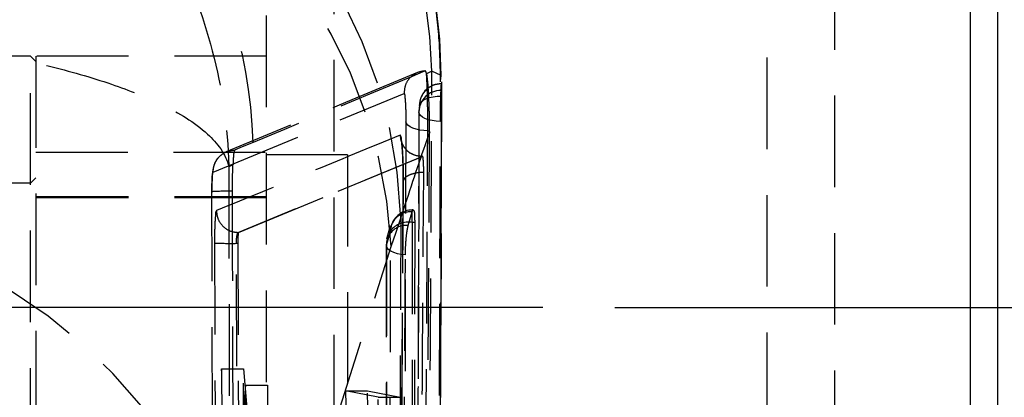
# Model space of a CAD drawing. Extents: x 72 to 515, y 20 to 374.
# Tile 23 of 25: x 349.47 to 367.64, y 332.58 to 339.56. Entities that reach past the tile are written whole.
import ezdxf

# ---------------------------------------------------------------- set-up
doc = ezdxf.new("R2010")
doc.units = 0
doc.header["$LTSCALE"] = 1.333333
doc.linetypes.add('CENTERX2', pattern=[20.32, 12.7, -2.54, 2.54, -2.54])
doc.linetypes.add('HIDDEN', pattern=[1.905, 1.27, -0.635])
doc.layers.get('0').update_dxf_attribs({"linetype": 'CONTINUOUS'})
doc.styles.add('SLDTEXTSTYLE0', font='TXT', dxfattribs={"width": 0.75})
doc.dimstyles.new('SLDDIMSTYLE0', dxfattribs={"dimtxt": 4.666667, "dimasz": 4.402667, "dimexe": 0, "dimexo": 0.0625, "dimgap": 1.166667, "dimtad": 1, "dimdec": 0, "dimrnd": 1e-09, "dimzin": 12, "dimtxsty": 'SLDTEXTSTYLE0', "dimsah": 1, "dimcen": 0.09, "dimazin": 3, "dimtfac": 1, "dimtofl": 0, "dimtmove": 0, "dimatfit": 3, "dimtolj": 1, "dimtzin": 12})

# ---------------------------------------------------------------- blocks, each defined once
blk = doc.blocks.new('_D_12')
at = {"color": 179, "linetype": 'CONTINUOUS'}
for p, q in [((360.455, 334.236), (376.92, 334.236)), ((375.586, 334.236), (375.586, 235.655)), ((340.599, 235.655), (376.92, 235.655))]:
    blk.add_line(p, q, dxfattribs=at)
for points in [[(375.586, 334.236), (374.909, 329.833), (376.264, 329.833)], [(375.586, 235.655), (376.264, 240.058), (374.909, 240.058)]]:
    blk.add_solid(points, dxfattribs=at)
at = {"color": 179, "linetype": 'CONTINUOUS', "insert": (369.571, 281.768, 54.93), "char_height": 4.6667, "attachment_point": 1, "rotation": 90, "style": 'SLDTEXTSTYLE0'}
blk.add_mtext('127', dxfattribs=at)

msp = doc.modelspace()

# ---------------------------------------------------------------- linework, layer by layer
at = {"color": 7, "linetype": 'HIDDEN'}
for p, q in [((354.0155, 342.172), (354.0155, 326.2994)), ((364.5155, 326.2994), (364.5155, 342.172)), ((355.2655, 341.3522), (355.2655, 326.9937)), ((363.2655, 327.0017), (363.2655, 341.362)), ((349.6655, 338.8838), (348.8655, 338.8838)), ((349.6655, 328.8838), (349.6655, 338.8838)), ((349.7655, 338.7838), (349.6655, 338.8838)), ((349.7655, 338.8838), (349.7655, 331.5123)), ((354.0155, 338.8838), (349.7655, 338.8838)), ((357.0761, 338.6048), (356.975, 338.5572)), ((356.975, 338.5572), (356.9764, 338.5492)), ((357.2484, 338.5261), (357.0761, 338.6048)), ((357.2365, 338.4192), (357.2484, 338.5261)), ((357.2352, 338.4077), (357.2365, 338.4192)), ((357.2441, 338.2479), (357.2534, 338.3676)), ((357.2508, 338.1436), (357.2508, 338.3743)), ((357.2508, 338.3676), (357.2534, 338.3676)), ((357.2553, 338.1436), (357.2352, 332.6124)), ((357.241, 338.1924), (357.2441, 338.2479)), ((357.2441, 338.2479), (357.241, 338.2479)), ((357.241, 338.2479), (357.241, 338.1924)), ((356.9998, 337.5021), (357.0256, 337.5021)), ((349.7655, 337.1051), (354.0155, 337.1051)), ((355.5155, 337.0588), (354.0155, 337.0588)), ((355.5155, 337.0588), (355.5155, 330.7088)), ((356.8965, 337.0258), (356.8968, 337.0258)), ((356.8968, 337.0258), (356.9058, 337.0258)), ((356.906, 337.0259), (356.8974, 337.0259)), ((353.4031, 336.8749), (353.325, 336.8376)), ((349.7655, 336.6338), (349.6655, 336.5338)), ((349.6655, 336.5338), (348.8655, 336.5338)), ((356.5452, 336.5643), (356.4522, 322.2984)), ((354.0155, 336.265), (340.5155, 336.265)), ((354.0155, 336.2838), (349.7655, 336.2838)), ((353.0568, 322.0224), (353.014, 336.3761)), ((356.6387, 335.7524), (356.7119, 336.0026)), ((356.7119, 336.0026), (356.7133, 336.0076)), ((356.7133, 335.8082), (356.7133, 336.0389)), ((356.731, 336.0389), (356.7133, 336.0389)), ((356.3032, 335.7435), (356.2389, 335.4997)), ((356.7571, 335.8082), (356.7133, 335.8082)), ((356.7571, 335.8082), (356.7371, 318.3243)), ((353.5019, 335.6225), (353.502, 335.6225)), ((353.502, 335.6225), (353.5036, 335.6225)), ((353.5083, 322.9912), (353.4676, 335.4225)), ((353.4676, 335.4225), (353.4921, 335.4225)), ((353.4921, 335.4225), (353.5347, 322.9912)), ((353.7107, 327.1459), (356.3246, 335.3614)), ((356.2312, 335.383), (356.2152, 317.993)), ((353.1902, 333.1011), (353.1985, 331.1412)), ((353.4219, 330.4895), (353.1902, 333.1011)), ((353.1902, 333.1011), (353.5956, 333.1011)), ((353.5956, 333.1011), (353.8272, 330.4895)), ((353.6037, 331.1412), (353.5956, 333.1011)), ((353.6319, 332.8029), (353.4413, 330.4843)), ((353.6452, 330.8783), (353.6319, 332.8029)), ((353.6319, 332.8029), (354.0375, 332.8029)), ((353.8465, 330.4843), (354.0375, 332.8029)), ((354.0375, 332.8029), (354.0506, 330.8783)), ((355.4801, 332.6978), (355.5106, 330.9612)), ((356.0851, 332.5787), (355.4801, 332.6978)), ((355.4801, 332.6978), (355.8867, 332.6978)), ((355.8867, 332.6978), (356.4921, 332.5787)), ((355.9173, 330.9612), (355.8867, 332.6978)), ((356.1214, 330.8423), (356.0851, 332.5787)), ((356.0851, 332.5787), (356.4921, 332.5787)), ((356.4921, 332.5787), (356.5286, 330.8423))]:
    msp.add_line(p, q, dxfattribs=at)
at = {"color": 7, "linetype": 'CONTINUOUS'}
for p, q in [((367.0155, 326.2982), (367.0155, 342.1732)), ((367.5155, 341.6732), (367.5155, 326.7982))]:
    msp.add_line(p, q, dxfattribs=at)
at = {"color": 179, "linetype": 'CENTERX2'}
msp.add_line((359.1212, 334.2357), (319.3212, 334.2357), dxfattribs=at)
at = {"color": 7, "linetype": 'HIDDEN', "flags": 128}
for points in [[(356.8102, 338.5787), (355.6726, 338.1066), (353.2749, 337.1115)], [(356.9552, 338.6097), (356.9092, 338.5906), (356.7124, 338.5088), (355.924, 338.181), (354.3558, 337.5291), (353.7746, 337.2876)], [(353.0347, 336.7385), (354.9471, 337.528), (356.5613, 338.1944)], [(356.8449, 337.9719), (356.8536, 338.0057), (356.8773, 338.0381), (356.9152, 338.0679), (356.9657, 338.0939), (357.027, 338.1152), (357.0967, 338.1309), (357.1723, 338.1405), (357.2508, 338.1436)], [(357.2314, 337.675), (357.1525, 337.6794), (357.0771, 337.6903), (357.0079, 337.7073), (356.9476, 337.7298), (356.8986, 337.7569), (356.8627, 337.7876), (356.8412, 337.8206), (356.8351, 337.8548)], [(356.9998, 337.5021), (356.9239, 337.5055), (356.8506, 337.515), (356.7826, 337.5303), (356.7223, 337.5507), (356.6718, 337.5756), (356.6328, 337.604), (356.6068, 337.6351), (356.5947, 337.6677)], [(353.7746, 337.2876), (353.7259, 337.2674), (353.5266, 337.1846), (353.4335, 337.1459)], [(353.502, 335.6225), (355.2033, 336.3258), (356.8965, 337.0258)], [(356.9058, 337.0258), (355.2104, 336.3264), (353.5036, 335.6225)], [(353.325, 336.8376), (353.3427, 329.0596), (353.3613, 321.4993)], [(356.3246, 335.3614), (356.4128, 335.6314), (356.5009, 335.8868)], [(356.7133, 335.8082), (356.7048, 327.0239), (356.6953, 318.3243)], [(356.2918, 318.1688), (356.2927, 318.9013), (356.296, 321.8313), (356.3081, 333.5512), (356.3101, 335.6535)], [(356.2377, 335.4045), (356.2371, 334.672), (356.2349, 331.7421), (356.2248, 320.0221), (356.2228, 318.0136)], [(356.5862, 335.2091), (356.5093, 335.2169), (356.4373, 335.2311), (356.3731, 335.251), (356.319, 335.2759), (356.277, 335.3049), (356.2489, 335.3368), (356.2356, 335.3704), (356.2377, 335.4045)], [(356.5741, 317.8188), (356.5747, 318.5485), (356.5769, 321.4784), (356.585, 333.1978), (356.5862, 335.2091)]]:
    msp.add_lwpolyline(points, dxfattribs=at)
at = {"color": 7, "linetype": 'HIDDEN'}
for centre, radius, start, end in [((348.1128, 338.4939), 9.1356, 0.20245, 65.93707), ((347.9295, 338.3723), 9.1496, 1.45568, 64.71296), ((347.2517, 335.5685), 9.2547, 1.9714, 83.81898), ((347.1122, 334.8771), 9.2251, 3.00941, 84.02889), ((344.6257, 336.9846), 9.1539, 1.89679, 34.52851), ((357.2465, 337.966), 0.4016, 89.37776, 179.16417), ((357.2508, 337.9684), 0.406, 90.00069, 176.14242), ((357.2352, 337.8478), 0.4001, 89.16055, 178.99058), ((357.2394, 337.8502), 0.4044, 174.42472, 179.82922), ((353.3049, 332.0039), 4.3819, 88.84245, 93.80589), ((356.6762, 335.6378), 0.3665, 84.41769, 177.54891), ((356.7133, 335.6329), 0.406, 90.00016, 164.26824), ((344.4983, 326.6615), 9.2252, 3.00941, 84.02887), ((356.6023, 335.3893), 0.3649, 84.26893, 177.60288), ((356.6431, 335.3881), 0.4259, 80.51228, 141.45112), ((353.3527, 342.5653), 7.1437, 267.67098, 270.92161), ((356.6406, 335.3827), 0.4061, 163.30453, 179.95631), ((343.9215, 324.8594), 9.2326, 3.06292, 84.51435)]:
    msp.add_arc(centre, radius, start, end, dxfattribs=at)
for points, knots in [([(357.2349, 338.4192), (357.2302, 338.6875), (357.2201, 339.262), (357.098, 340.1545), (356.8712, 341.1118), (356.5163, 342.0975), (356.0231, 343.0843), (355.3932, 344.0321), (354.635, 344.9098), (353.761, 345.6933), (352.7862, 346.3621), (351.6961, 346.9215), (350.5167, 347.3236), (349.5663, 347.5414), (349.0309, 347.5678), (348.912, 347.5737)], [0, 0, 0, 0, 0.0591566, 0.1266848, 0.1982372, 0.2758745, 0.3572624, 0.4410236, 0.5262712, 0.6124597, 0.699245, 0.7864017, 0.8818211, 0.9737486, 1, 1, 1, 1]), ([(351.4488, 342.1732), (351.7402, 341.7544), (352.4234, 340.7727), (353.1022, 338.9662), (353.309, 337.5643), (353.3249, 336.8439), (353.325, 336.8376)], [0, 0, 0, 0, 0.26595788, 0.62347301, 0.99670532, 1, 1, 1, 1]), ([(344.93, 339.3415), (345.3948, 339.3187), (346.3082, 339.2739), (347.6264, 339.1355), (348.8498, 338.9501), (350.0209, 338.7076), (351.1054, 338.4033), (352.1085, 338.0039), (352.8923, 337.549), (353.2721, 337.0732), (353.3246, 336.8394), (353.325, 336.8376)], [0, 0, 0, 0, 0.154218, 0.3030005, 0.4389772, 0.5641241, 0.6990826, 0.8118915, 0.9206047, 0.9993967, 1, 1, 1, 1]), ([(356.9552, 338.6097), (356.9052, 338.6029), (356.8014, 338.5889), (356.6692, 338.4946), (356.5761, 338.3568), (356.5662, 338.2486), (356.5613, 338.1944)], [0, 0, 0, 0, 0.2368716, 0.4910697, 0.7454341, 1, 1, 1, 1]), ([(356.975, 338.5572), (356.9739, 338.5642), (356.971, 338.583), (356.9613, 338.5994), (356.9552, 338.6097)], [0, 0, 0, 0, 0.3754858, 1, 1, 1, 1]), ([(356.9656, 320.3804), (356.9711, 321.2067), (356.9949, 324.7658), (357.0328, 330.8406), (357.0621, 336.0891), (357.0761, 338.6048)], [0, 0, 0, 0, 0.1360311, 0.5858792, 1, 1, 1, 1]), ([(356.9764, 338.5492), (356.9808, 338.5165), (356.994, 338.4207), (357.006, 338.2446), (357.0177, 338.0149), (357.025, 337.762), (357.0254, 337.5888), (357.0256, 337.5021)], [0, 0, 0, 0, 0.0942275, 0.2765995, 0.5044696, 0.7521006, 1, 1, 1, 1]), ([(356.9998, 337.5021), (356.9997, 337.5856), (356.9995, 337.7563), (356.9962, 338.0068), (356.9907, 338.238), (356.985, 338.4164), (356.9786, 338.5148), (356.9764, 338.5492)], [0, 0, 0, 0, 0.2391647, 0.4888407, 0.7175135, 0.9013242, 1, 1, 1, 1]), ([(357.1815, 319.5259), (357.1827, 319.8002), (357.1845, 320.1891), (357.1965, 322.9155), (357.2247, 328.9351), (357.2442, 334.84), (357.256, 338.4075)], [0, 0, 0, 0, 0.0435699, 0.0618009, 0.4331868, 1, 1, 1, 1]), ([(357.241, 338.2479), (357.2423, 338.2612), (357.246, 338.3011), (357.2489, 338.3411), (357.2508, 338.3676)], [0, 0, 0, 0, 0.335181, 1, 1, 1, 1]), ([(356.5009, 335.8868), (356.649, 336.3412), (356.8931, 337.0904), (357.1766, 337.8627), (357.2117, 338.195), (357.2141, 338.218)], [0, 0, 0, 0, 0.5892347, 0.9716756, 1, 1, 1, 1]), ([(356.5613, 338.1944), (356.5642, 338.1881), (356.5756, 338.1638), (356.5772, 338.1051), (356.5865, 338.0178), (356.5907, 337.9074), (356.5945, 337.7884), (356.5946, 337.7072), (356.5947, 337.6677)], [0, 0, 0, 0, 0.0394293, 0.1513527, 0.3247764, 0.5403723, 0.775857, 1, 1, 1, 1]), ([(357.2508, 338.1436), (357.2401, 335.0142), (357.228, 331.4855), (357.2059, 325.5676), (357.1948, 322.779), (357.1853, 320.3898)], [0, 0, 0, 0, 0.5287934, 0.5962822, 1, 1, 1, 1]), ([(357.2314, 337.675), (357.2316, 337.7163), (357.2321, 337.803), (357.234, 337.9318), (357.2366, 338.0537), (357.239, 338.1395), (357.2407, 338.1831), (357.241, 338.1924)], [0, 0, 0, 0, 0.2392482, 0.5024603, 0.7471858, 0.9458848, 1, 1, 1, 1]), ([(356.7793, 320.2174), (356.7803, 320.4616), (356.7852, 321.6825), (356.8057, 326.8104), (356.8264, 332.4844), (356.8422, 337.1816), (356.8449, 337.9719)], [0, 0, 0, 0, 0.0412606, 0.2063023, 0.8664645, 1, 1, 1, 1]), ([(356.8449, 337.9719), (356.843, 337.9459), (356.8401, 337.9069), (356.8364, 337.8679), (356.8351, 337.8548)], [0, 0, 0, 0, 0.6647297, 1, 1, 1, 1]), ([(356.8351, 337.8548), (356.8343, 337.6107), (356.8305, 336.3897), (356.8138, 331.2619), (356.794, 325.5834), (356.7759, 320.8817), (356.7729, 320.0869)], [0, 0, 0, 0, 0.0412291, 0.2061445, 0.8658091, 1, 1, 1, 1]), ([(356.5947, 337.6677), (356.5789, 334.9576), (356.5474, 329.5377), (356.5114, 324.1178), (356.4934, 321.4079)], [0, 0, 0, 0, 0.5000089, 1, 1, 1, 1]), ([(357.1715, 319.9078), (357.1724, 320.1507), (357.1769, 321.3702), (357.1955, 326.4965), (357.2145, 332.1761), (357.2289, 336.8789), (357.2314, 337.675)], [0, 0, 0, 0, 0.04100635, 0.20592052, 0.8655765, 1, 1, 1, 1]), ([(356.4915, 337.4223), (355.927, 337.1902), (354.7955, 336.7248), (353.6639, 336.2597), (353.0967, 336.0266)], [0, 0, 0, 0, 0.49882199, 1, 1, 1, 1]), ([(356.5468, 336.5524), (356.5468, 336.5593), (356.5472, 336.6328), (356.5458, 336.7745), (356.5394, 336.9708), (356.5323, 337.1496), (356.5162, 337.288), (356.5145, 337.3788), (356.4958, 337.4141), (356.4915, 337.4223)], [0, 0, 0, 0, 0.02359221, 0.2521691, 0.48580126, 0.69813511, 0.8638131, 0.96837767, 1, 1, 1, 1]), ([(356.8965, 337.0258), (356.8443, 337.0318), (356.7397, 337.0438), (356.6071, 337.1351), (356.513, 337.2657), (356.4987, 337.3701), (356.4915, 337.4223)], [0, 0, 0, 0, 0.24975872, 0.4997286, 0.7498598, 1, 1, 1, 1]), ([(356.8983, 321.2426), (356.9164, 323.9525), (356.9525, 329.3723), (356.984, 334.7922), (356.9998, 337.5021)], [0, 0, 0, 0, 0.5000017, 1, 1, 1, 1]), ([(357.0256, 337.5021), (357.0102, 334.7922), (356.9794, 329.3723), (356.944, 323.9525), (356.9264, 321.2426)], [0, 0, 0, 0, 0.4999979, 1, 1, 1, 1]), ([(356.7273, 337.0668), (356.7177, 337.0697), (356.6663, 337.0854), (356.6015, 337.1493), (356.5467, 337.2213), (356.522, 337.285), (356.5159, 337.3024), (356.512, 337.3208), (356.5141, 337.3091), (356.517, 337.2863), (356.5242, 337.2196), (356.532, 337.1068), (356.5402, 336.9411), (356.5456, 336.7544), (356.5457, 336.6254), (356.5457, 336.5652)], [0, 0, 0, 0, 0.0272276, 0.1464182, 0.2326721, 0.2880386, 0.3064199, 0.3127031, 0.3144265, 0.3327335, 0.3846418, 0.4887314, 0.6475277, 0.8353178, 1, 1, 1, 1]), ([(353.2725, 337.1099), (353.2725, 337.1099), (353.2251, 337.091), (353.1586, 337.0406), (353.0927, 336.9568), (353.0593, 336.8892), (353.0412, 336.8311), (353.0301, 336.775), (353.0203, 336.6863), (353.0149, 336.5607), (353.013, 336.4429), (353.0133, 336.3766), (353.0133, 336.3622)], [0, 0, 0, 0, 0.00002378, 0.18131189, 0.28572808, 0.37794732, 0.44743109, 0.50179883, 0.58103555, 0.76445347, 0.94855188, 1, 1, 1, 1]), ([(353.0348, 336.7385), (353.0406, 336.7919), (353.0523, 336.8986), (353.1458, 337.0335), (353.2783, 337.1264), (353.3824, 337.1395), (353.4334, 337.1459)], [0, 0, 0, 0, 0.25277806, 0.5053239, 0.7577251, 1, 1, 1, 1]), ([(353.4335, 337.1459), (353.4284, 337.1306), (353.4098, 337.0742), (353.4099, 336.9816), (353.4051, 336.9068), (353.4031, 336.8749)], [0, 0, 0, 0, 0.1764692, 0.6483383, 1, 1, 1, 1]), ([(356.8968, 337.0258), (356.9013, 337.0236), (356.9067, 337.0208), (356.9098, 337.0158), (356.9103, 337.015)], [0, 0, 0, 0, 0.8265934, 1, 1, 1, 1]), ([(356.9103, 337.015), (356.9102, 337.0153), (356.9094, 337.0192), (356.9075, 337.0227), (356.9058, 337.0258)], [0, 0, 0, 0, 0.0968171, 1, 1, 1, 1]), ([(356.9243, 336.7347), (356.9242, 336.7547), (356.9242, 336.7986), (356.9224, 336.8638), (356.9193, 336.926), (356.9161, 336.9756), (356.9119, 337.0038), (356.9103, 337.015)], [0, 0, 0, 0, 0.2137629, 0.4693187, 0.6961658, 0.8795303, 1, 1, 1, 1]), ([(353.3934, 336.3849), (353.3937, 336.4701), (353.3942, 336.6306), (353.3991, 336.7939), (353.4029, 336.8719), (353.4031, 336.8749)], [0, 0, 0, 0, 0.5218086, 0.98184346, 1, 1, 1, 1]), ([(353.014, 336.3761), (353.014, 336.3976), (353.0141, 336.4576), (353.0153, 336.5495), (353.0211, 336.6404), (353.0226, 336.7024), (353.032, 336.7305), (353.0347, 336.7385)], [0, 0, 0, 0, 0.1767551, 0.4953593, 0.7563089, 0.9305165, 1, 1, 1, 1]), ([(356.9243, 336.7347), (356.8886, 336.7327), (356.8122, 336.7283), (356.7042, 336.7039), (356.6128, 336.6645), (356.5589, 336.6163), (356.5449, 336.5752), (356.5463, 336.5582), (356.5468, 336.5524)], [0, 0, 0, 0, 0.2353792, 0.5042253, 0.7245598, 0.8882383, 0.9620131, 1, 1, 1, 1]), ([(356.8296, 322.4705), (356.8314, 322.7146), (356.8401, 323.9355), (356.8735, 328.6902), (356.902, 333.2008), (356.9243, 336.7347)], [0, 0, 0, 0, 0.051353, 0.2567646, 1, 1, 1, 1]), ([(356.4545, 322.2855), (356.4708, 324.6632), (356.5034, 329.4189), (356.5323, 334.1745), (356.5468, 336.5524)], [0, 0, 0, 0, 0.4999867, 1, 1, 1, 1]), ([(353.4335, 322.0308), (353.4327, 322.3014), (353.4286, 323.6546), (353.4145, 328.4393), (353.4025, 332.9533), (353.3934, 336.3849)], [0, 0, 0, 0, 0.0565611, 0.2828066, 1, 1, 1, 1]), ([(353.0967, 336.0266), (353.0945, 336.0227), (353.0798, 335.9972), (353.0796, 335.9201), (353.0666, 335.7944), (353.0635, 335.6222), (353.0628, 335.4954), (353.0624, 335.4275)], [0, 0, 0, 0, 0.022347, 0.1462481, 0.367361, 0.6614269, 1, 1, 1, 1]), ([(353.0967, 336.0266), (353.1031, 335.9737), (353.1158, 335.8678), (353.2095, 335.7344), (353.3431, 335.641), (353.449, 335.6287), (353.5019, 335.6225)], [0, 0, 0, 0, 0.2501259, 0.50024989, 0.75022958, 1, 1, 1, 1]), ([(356.7133, 336.0076), (356.7175, 336.0238), (356.7242, 336.0496), (356.7539, 336.0079), (356.7492, 335.9519), (356.7575, 335.8787), (356.7572, 335.8273), (356.7571, 335.8082)], [0, 0, 0, 0, 0.1270675, 0.2027195, 0.4273743, 0.786744, 1, 1, 1, 1]), ([(356.5009, 335.8868), (356.4978, 335.025), (356.4839, 331.1379), (356.4602, 324.8452), (356.4378, 319.4143), (356.4279, 317.0086)], [0, 0, 0, 0, 0.1369626, 0.6177, 1, 1, 1, 1]), ([(356.5862, 335.2091), (356.5868, 335.2502), (356.588, 335.3368), (356.5961, 335.4655), (356.6084, 335.5871), (356.6212, 335.6822), (356.6342, 335.7341), (356.6387, 335.7524)], [0, 0, 0, 0, 0.2258029, 0.4748524, 0.7069721, 0.8964496, 1, 1, 1, 1]), ([(353.4676, 335.4225), (353.4678, 335.445), (353.4683, 335.4873), (353.4731, 335.5455), (353.4822, 335.5869), (353.4893, 335.6157), (353.4997, 335.6213), (353.5019, 335.6225)], [0, 0, 0, 0, 0.3261774, 0.613931, 0.8328517, 0.9639834, 1, 1, 1, 1]), ([(353.5036, 335.6225), (353.5021, 335.6181), (353.4968, 335.6026), (353.496, 335.5684), (353.4928, 335.5181), (353.4921, 335.4674), (353.4921, 335.4342), (353.4921, 335.4225)], [0, 0, 0, 0, 0.0695406, 0.2437474, 0.5049515, 0.8246674, 1, 1, 1, 1]), ([(356.3101, 335.6535), (356.296, 335.6041), (356.2724, 335.521), (356.2477, 335.4382), (356.2377, 335.4045)], [0, 0, 0, 0, 0.5936914, 1, 1, 1, 1]), ([(353.0624, 335.4275), (353.0632, 335.1569), (353.0674, 333.8037), (353.0803, 329.6594), (353.0936, 325.7857), (353.1032, 322.9945)], [0, 0, 0, 0, 0.0653014, 0.3265069, 1, 1, 1, 1])]:
    msp.add_open_spline(points, degree=3, knots=knots, dxfattribs=at)

# ---------------------------------------------------------------- dimensions: what is measured, and where the dimension line sits
at = {"color": 179, "linetype": 'CONTINUOUS'}
dim = msp.add_linear_dim(base=(375.5862, 235.6554), p1=(359.1212, 334.2357), p2=(339.2655, 235.6554), angle=90, text='127', dimstyle='SLDDIMSTYLE0', dxfattribs=at)
dim.commit()
dim.dimension.update_dxf_attribs({"geometry": '_D_12', "text_midpoint": (375.5862, 288.8359), "dimtype": 160})

doc.saveas('drawing.dxf')
